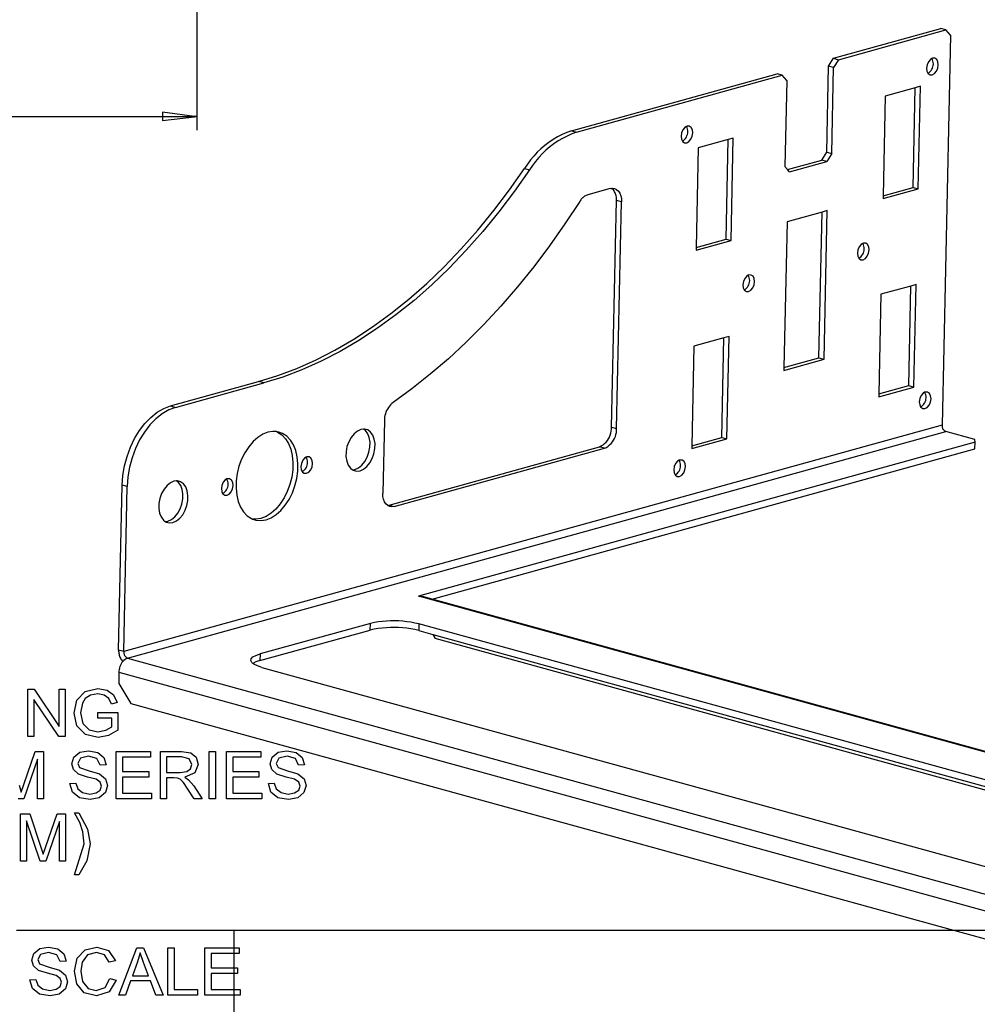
# Model space of a CAD drawing. Extents: x -1077 to 53, y -1488 to -1083.
# Tile 33 of 45: x -761 to -692, y -1379 to -1308. Entities that reach past the tile are written whole.
import ezdxf

# ---------------------------------------------------------------- set-up
doc = ezdxf.new("R2010")
doc.units = 0
doc.layers.add('Layer0', color=7, linetype='Continuous', true_color=0xffffff)
doc.layers.add('MTEXT', color=7, linetype='Continuous', true_color=0xffffff)

msp = doc.modelspace()

# ---------------------------------------------------------------- linework, layer by layer
at = {"layer": 'Layer0'}
for p, q in [((-748.245, -1297.91), (-748.245, -1314.647)), ((-701.966, -1310.424), (-694.147, -1308.261)), ((-701.6, -1310.525), (-693.781, -1308.362)), ((-693.781, -1308.362), (-694.147, -1308.261)), ((-693.451, -1308.748), (-693.781, -1308.362)), ((-693.451, -1308.748), (-694.067, -1337.102)), ((-702.317, -1310.999), (-701.966, -1310.424)), ((-701.966, -1310.424), (-701.6, -1310.525)), ((-701.6, -1310.525), (-701.95, -1311.1)), ((-695.059, -1310.682), (-695.155, -1310.902)), ((-694.918, -1310.513), (-695.059, -1310.682)), ((-694.804, -1310.44), (-694.918, -1310.513)), ((-694.755, -1310.423), (-694.804, -1310.44)), ((-694.759, -1310.532), (-694.804, -1310.44)), ((-694.726, -1310.629), (-694.759, -1310.532)), ((-694.593, -1310.423), (-694.755, -1310.423)), ((-694.706, -1310.73), (-694.726, -1310.629)), ((-694.707, -1310.934), (-694.7, -1310.832)), ((-694.7, -1310.832), (-694.706, -1310.73)), ((-694.458, -1310.515), (-694.593, -1310.423)), ((-694.37, -1310.685), (-694.458, -1310.515)), ((-694.343, -1310.906), (-694.37, -1310.685)), ((-721.005, -1315.693), (-706.046, -1311.553)), ((-705.68, -1311.654), (-706.046, -1311.553)), ((-702.453, -1317.247), (-702.317, -1310.999)), ((-701.95, -1311.1), (-702.317, -1310.999)), ((-702.086, -1317.348), (-701.95, -1311.1)), ((-695.155, -1310.902), (-695.193, -1311.141)), ((-695.193, -1311.141), (-695.165, -1311.362)), ((-695.165, -1311.362), (-695.098, -1311.505)), ((-695.098, -1311.505), (-695.012, -1311.45)), ((-695.098, -1311.505), (-695.077, -1311.531)), ((-695.077, -1311.531), (-694.942, -1311.623)), ((-695.012, -1311.45), (-694.934, -1311.383)), ((-694.934, -1311.383), (-694.866, -1311.307)), ((-694.866, -1311.307), (-694.808, -1311.222)), ((-694.808, -1311.222), (-694.762, -1311.131)), ((-694.781, -1311.624), (-694.617, -1311.533)), ((-694.762, -1311.131), (-694.728, -1311.034)), ((-694.728, -1311.034), (-694.707, -1310.934)), ((-694.617, -1311.533), (-694.476, -1311.365)), ((-694.476, -1311.365), (-694.38, -1311.144)), ((-694.38, -1311.144), (-694.343, -1310.906)), ((-720.638, -1315.794), (-705.68, -1311.654)), ((-705.35, -1312.041), (-705.68, -1311.654)), ((-705.35, -1312.041), (-705.486, -1318.288)), ((-694.942, -1311.623), (-694.781, -1311.624)), ((-696.015, -1312.563), (-698.194, -1313.165)), ((-696.172, -1319.808), (-696.015, -1312.563)), ((-695.644, -1312.46), (-696.015, -1312.563)), ((-695.806, -1319.909), (-695.644, -1312.46)), ((-698.194, -1313.165), (-698.351, -1320.411)), ((-750.745, -1314.337), (-750.745, -1314.647)), ((-748.425, -1314.647), (-750.745, -1314.337)), ((-772.357, -1314.647), (-750.745, -1314.647)), ((-750.745, -1314.647), (-750.745, -1314.957)), ((-750.745, -1314.647), (-748.425, -1314.647)), ((-750.745, -1314.957), (-748.425, -1314.677)), ((-748.425, -1314.617), (-748.245, -1314.647)), ((-748.425, -1314.647), (-748.425, -1314.617)), ((-748.425, -1314.677), (-748.425, -1314.647)), ((-748.245, -1314.647), (-748.425, -1314.647)), ((-748.425, -1314.677), (-748.245, -1314.647)), ((-748.245, -1314.647), (-748.245, -1314.827)), ((-748.245, -1314.827), (-748.245, -1315.647)), ((-721.353, -1315.823), (-721.693, -1315.973)), ((-721.005, -1315.693), (-721.353, -1315.823)), ((-721.005, -1315.693), (-720.638, -1315.794)), ((-720.638, -1315.794), (-720.987, -1315.924)), ((-713.004, -1315.841), (-713.041, -1316.08)), ((-712.907, -1315.621), (-713.004, -1315.841)), ((-712.767, -1315.452), (-712.907, -1315.621)), ((-712.653, -1315.379), (-712.767, -1315.452)), ((-712.603, -1315.362), (-712.653, -1315.379)), ((-712.607, -1315.471), (-712.653, -1315.379)), ((-712.575, -1315.568), (-712.607, -1315.471)), ((-712.442, -1315.362), (-712.603, -1315.362)), ((-712.577, -1315.973), (-712.556, -1315.873)), ((-712.555, -1315.669), (-712.575, -1315.568)), ((-712.556, -1315.873), (-712.549, -1315.771)), ((-712.549, -1315.771), (-712.555, -1315.669)), ((-712.306, -1315.454), (-712.442, -1315.362)), ((-712.219, -1315.624), (-712.306, -1315.454)), ((-712.229, -1316.084), (-712.191, -1315.845)), ((-712.191, -1315.845), (-712.219, -1315.624)), ((-722.654, -1316.537), (-722.951, -1316.761)), ((-722.345, -1316.331), (-722.654, -1316.537)), ((-722.024, -1316.142), (-722.345, -1316.331)), ((-721.978, -1316.432), (-722.288, -1316.638)), ((-721.693, -1315.973), (-722.024, -1316.142)), ((-721.658, -1316.243), (-721.978, -1316.432)), ((-721.327, -1316.074), (-721.658, -1316.243)), ((-720.987, -1315.924), (-721.327, -1316.074)), ((-713.041, -1316.08), (-713.014, -1316.301)), ((-713.014, -1316.301), (-712.946, -1316.444)), ((-712.946, -1316.444), (-712.86, -1316.389)), ((-712.946, -1316.444), (-712.926, -1316.47)), ((-712.926, -1316.47), (-712.791, -1316.562)), ((-712.86, -1316.389), (-712.782, -1316.322)), ((-712.791, -1316.562), (-712.629, -1316.563)), ((-712.782, -1316.322), (-712.714, -1316.246)), ((-712.714, -1316.246), (-712.656, -1316.161)), ((-712.656, -1316.161), (-712.61, -1316.07)), ((-712.629, -1316.563), (-712.466, -1316.472)), ((-712.61, -1316.07), (-712.577, -1315.973)), ((-712.466, -1316.472), (-712.325, -1316.304)), ((-712.325, -1316.304), (-712.229, -1316.084)), ((-709.614, -1316.326), (-711.792, -1316.929)), ((-709.771, -1323.571), (-709.614, -1316.326)), ((-709.243, -1316.223), (-709.614, -1316.326)), ((-709.405, -1323.672), (-709.243, -1316.223)), ((-723.503, -1317.259), (-723.756, -1317.531)), ((-723.234, -1317.002), (-723.503, -1317.259)), ((-722.951, -1316.761), (-723.234, -1317.002)), ((-722.868, -1317.103), (-723.136, -1317.36)), ((-722.584, -1316.862), (-722.868, -1317.103)), ((-722.288, -1316.638), (-722.584, -1316.862)), ((-711.792, -1316.929), (-711.95, -1324.174)), ((-702.803, -1317.821), (-702.453, -1317.247)), ((-702.453, -1317.247), (-702.086, -1317.348)), ((-723.994, -1317.817), (-724.214, -1318.117)), ((-723.756, -1317.531), (-723.994, -1317.817)), ((-723.627, -1317.918), (-723.848, -1318.218)), ((-723.39, -1317.632), (-723.627, -1317.918)), ((-723.136, -1317.36), (-723.39, -1317.632)), ((-705.296, -1318.511), (-702.803, -1317.821)), ((-705.156, -1318.675), (-702.437, -1317.922)), ((-702.437, -1317.922), (-702.803, -1317.821)), ((-702.086, -1317.348), (-702.437, -1317.922)), ((-725.511, -1319.989), (-724.417, -1318.428)), ((-724.051, -1318.529), (-725.144, -1320.09)), ((-724.214, -1318.117), (-724.417, -1318.428)), ((-724.417, -1318.428), (-724.051, -1318.529)), ((-723.848, -1318.218), (-724.051, -1318.529)), ((-705.296, -1318.511), (-705.486, -1318.288)), ((-705.156, -1318.675), (-705.296, -1318.511)), ((-726.644, -1321.488), (-725.511, -1319.989)), ((-725.144, -1320.09), (-726.278, -1321.588)), ((-718.193, -1319.894), (-719.814, -1320.343)), ((-718.193, -1319.894), (-718.08, -1319.873)), ((-718.08, -1319.873), (-718.028, -1319.871)), ((-718.02, -1319.93), (-718.08, -1319.873)), ((-718.028, -1319.871), (-717.87, -1319.895)), ((-717.965, -1319.991), (-718.02, -1319.93)), ((-717.915, -1320.057), (-717.965, -1319.991)), ((-717.871, -1320.126), (-717.915, -1320.057)), ((-717.832, -1320.199), (-717.871, -1320.126)), ((-717.87, -1319.895), (-717.725, -1319.966)), ((-717.725, -1319.966), (-717.6, -1320.08)), ((-717.6, -1320.08), (-717.498, -1320.232)), ((-698.355, -1320.614), (-695.806, -1319.909)), ((-698.351, -1320.411), (-696.172, -1319.808)), ((-696.172, -1319.808), (-695.806, -1319.909)), ((-720.407, -1320.835), (-721.482, -1322.47)), ((-720.373, -1320.779), (-720.407, -1320.835)), ((-720.335, -1320.725), (-720.373, -1320.779)), ((-720.295, -1320.674), (-720.335, -1320.725)), ((-720.251, -1320.625), (-720.295, -1320.674)), ((-720.204, -1320.578), (-720.251, -1320.625)), ((-720.155, -1320.535), (-720.204, -1320.578)), ((-720.104, -1320.495), (-720.155, -1320.535)), ((-720.05, -1320.457), (-720.104, -1320.495)), ((-719.993, -1320.423), (-720.05, -1320.457)), ((-719.935, -1320.393), (-719.993, -1320.423)), ((-719.876, -1320.366), (-719.935, -1320.393)), ((-719.814, -1320.343), (-719.876, -1320.366)), ((-718.094, -1337.243), (-717.736, -1320.759)), ((-717.8, -1320.274), (-717.832, -1320.199)), ((-717.773, -1320.352), (-717.8, -1320.274)), ((-717.752, -1320.432), (-717.773, -1320.352)), ((-717.738, -1320.513), (-717.752, -1320.432)), ((-717.731, -1320.595), (-717.738, -1320.513)), ((-717.736, -1320.759), (-717.73, -1320.677)), ((-717.369, -1320.86), (-717.736, -1320.759)), ((-717.73, -1320.677), (-717.731, -1320.595)), ((-717.727, -1337.344), (-717.369, -1320.86)), ((-717.498, -1320.232), (-717.424, -1320.418)), ((-717.424, -1320.418), (-717.38, -1320.63)), ((-717.38, -1320.63), (-717.369, -1320.86)), ((-698.351, -1320.411), (-698.355, -1320.614)), ((-727.816, -1322.92), (-726.644, -1321.488)), ((-726.278, -1321.588), (-727.449, -1323.021)), ((-702.784, -1321.601), (-705.337, -1322.307)), ((-703.014, -1332.21), (-702.784, -1321.601)), ((-702.413, -1321.498), (-702.784, -1321.601)), ((-702.648, -1332.311), (-702.413, -1321.498)), ((-705.337, -1322.307), (-705.567, -1332.917)), ((-729.022, -1324.283), (-727.816, -1322.92)), ((-727.449, -1323.021), (-728.656, -1324.384)), ((-721.482, -1322.47), (-722.595, -1324.051)), ((-711.954, -1324.378), (-709.405, -1323.672)), ((-711.95, -1324.174), (-709.771, -1323.571)), ((-709.771, -1323.571), (-709.405, -1323.672)), ((-730.261, -1325.574), (-729.022, -1324.283)), ((-728.656, -1324.384), (-729.894, -1325.675)), ((-722.595, -1324.051), (-723.744, -1325.577)), ((-711.95, -1324.174), (-711.954, -1324.378)), ((-700.179, -1324.354), (-700.216, -1324.592)), ((-700.082, -1324.133), (-700.179, -1324.354)), ((-699.942, -1323.965), (-700.082, -1324.133)), ((-699.828, -1323.892), (-699.942, -1323.965)), ((-699.778, -1323.874), (-699.828, -1323.892)), ((-699.782, -1323.984), (-699.828, -1323.892)), ((-699.75, -1324.081), (-699.782, -1323.984)), ((-699.616, -1323.875), (-699.778, -1323.874)), ((-699.751, -1324.486), (-699.731, -1324.386)), ((-699.73, -1324.181), (-699.75, -1324.081)), ((-699.731, -1324.386), (-699.724, -1324.283)), ((-699.724, -1324.283), (-699.73, -1324.181)), ((-699.481, -1323.967), (-699.616, -1323.875)), ((-699.393, -1324.136), (-699.481, -1323.967)), ((-699.403, -1324.596), (-699.366, -1324.357)), ((-699.366, -1324.357), (-699.393, -1324.136)), ((-700.216, -1324.592), (-700.189, -1324.813)), ((-700.189, -1324.813), (-700.121, -1324.957)), ((-700.121, -1324.957), (-700.035, -1324.901)), ((-700.121, -1324.957), (-700.101, -1324.983)), ((-700.101, -1324.983), (-699.966, -1325.075)), ((-700.035, -1324.901), (-699.957, -1324.835)), ((-699.966, -1325.075), (-699.804, -1325.076)), ((-699.957, -1324.835), (-699.889, -1324.758)), ((-699.889, -1324.758), (-699.831, -1324.674)), ((-699.831, -1324.674), (-699.785, -1324.583)), ((-699.804, -1325.076), (-699.64, -1324.985)), ((-699.785, -1324.583), (-699.751, -1324.486)), ((-699.64, -1324.985), (-699.5, -1324.817)), ((-699.5, -1324.817), (-699.403, -1324.596)), ((-731.529, -1326.789), (-730.261, -1325.574)), ((-729.894, -1325.675), (-731.162, -1326.89)), ((-723.744, -1325.577), (-724.928, -1327.043)), ((-708.412, -1326.438), (-708.508, -1326.659)), ((-708.271, -1326.27), (-708.412, -1326.438)), ((-708.157, -1326.197), (-708.271, -1326.27)), ((-708.107, -1326.179), (-708.157, -1326.197)), ((-708.112, -1326.289), (-708.157, -1326.197)), ((-708.079, -1326.386), (-708.112, -1326.289)), ((-707.946, -1326.18), (-708.107, -1326.179)), ((-708.059, -1326.486), (-708.079, -1326.386)), ((-708.06, -1326.69), (-708.053, -1326.588)), ((-708.053, -1326.588), (-708.059, -1326.486)), ((-707.811, -1326.272), (-707.946, -1326.18)), ((-707.723, -1326.441), (-707.811, -1326.272)), ((-707.695, -1326.662), (-707.723, -1326.441)), ((-732.823, -1327.926), (-731.529, -1326.789)), ((-731.162, -1326.89), (-732.456, -1328.027)), ((-724.928, -1327.043), (-726.143, -1328.448)), ((-708.508, -1326.659), (-708.545, -1326.897)), ((-708.545, -1326.897), (-708.518, -1327.118)), ((-708.518, -1327.118), (-708.45, -1327.262)), ((-708.45, -1327.262), (-708.364, -1327.206)), ((-708.45, -1327.262), (-708.43, -1327.288)), ((-708.43, -1327.288), (-708.295, -1327.38)), ((-708.364, -1327.206), (-708.287, -1327.14)), ((-708.287, -1327.14), (-708.218, -1327.063)), ((-708.218, -1327.063), (-708.16, -1326.979)), ((-708.16, -1326.979), (-708.114, -1326.887)), ((-708.133, -1327.381), (-707.97, -1327.29)), ((-708.114, -1326.887), (-708.081, -1326.791)), ((-708.081, -1326.791), (-708.06, -1326.69)), ((-707.97, -1327.29), (-707.829, -1327.121)), ((-707.829, -1327.121), (-707.733, -1326.901)), ((-707.733, -1326.901), (-707.695, -1326.662)), ((-696.328, -1326.98), (-698.507, -1327.583)), ((-696.485, -1334.225), (-696.328, -1326.98)), ((-695.957, -1326.877), (-696.328, -1326.98)), ((-696.119, -1334.326), (-695.957, -1326.877)), ((-734.14, -1328.982), (-732.823, -1327.926)), ((-732.456, -1328.027), (-733.774, -1329.083)), ((-708.295, -1327.38), (-708.133, -1327.381)), ((-698.507, -1327.583), (-698.664, -1334.828)), ((-726.143, -1328.448), (-727.388, -1329.788)), ((-735.478, -1329.955), (-734.14, -1328.982)), ((-733.774, -1329.083), (-735.111, -1330.056)), ((-736.833, -1330.842), (-735.478, -1329.955)), ((-735.111, -1330.056), (-736.466, -1330.943)), ((-727.388, -1329.788), (-728.661, -1331.062)), ((-738.202, -1331.642), (-736.833, -1330.842)), ((-709.927, -1330.743), (-712.106, -1331.346)), ((-710.084, -1337.988), (-709.927, -1330.743)), ((-709.556, -1330.64), (-709.927, -1330.743)), ((-709.718, -1338.089), (-709.556, -1330.64)), ((-736.466, -1330.943), (-737.835, -1331.743)), ((-728.661, -1331.062), (-729.959, -1332.267)), ((-712.106, -1331.346), (-712.263, -1338.591)), ((-739.581, -1332.352), (-738.202, -1331.642)), ((-737.835, -1331.743), (-739.215, -1332.453)), ((-729.959, -1332.267), (-731.28, -1333.401)), ((-705.572, -1333.12), (-702.648, -1332.311)), ((-705.567, -1332.917), (-703.014, -1332.21)), ((-703.014, -1332.21), (-702.648, -1332.311)), ((-742.36, -1333.497), (-740.968, -1332.971)), ((-740.968, -1332.971), (-739.581, -1332.352)), ((-739.215, -1332.453), (-740.602, -1333.072)), ((-705.567, -1332.917), (-705.572, -1333.12)), ((-743.753, -1333.93), (-742.36, -1333.497)), ((-741.994, -1333.598), (-743.386, -1334.031)), ((-740.602, -1333.072), (-741.994, -1333.598)), ((-731.28, -1333.401), (-732.621, -1334.462)), ((-750.164, -1335.704), (-743.753, -1333.93)), ((-749.797, -1335.805), (-743.386, -1334.031)), ((-743.386, -1334.031), (-743.753, -1333.93)), ((-732.621, -1334.462), (-733.98, -1335.447)), ((-698.669, -1335.032), (-696.119, -1334.326)), ((-698.664, -1334.828), (-696.485, -1334.225)), ((-696.485, -1334.225), (-696.119, -1334.326)), ((-698.664, -1334.828), (-698.669, -1335.032)), ((-695.683, -1335.171), (-695.72, -1335.41)), ((-695.586, -1334.951), (-695.683, -1335.171)), ((-695.446, -1334.782), (-695.586, -1334.951)), ((-695.332, -1334.709), (-695.446, -1334.782)), ((-695.282, -1334.692), (-695.332, -1334.709)), ((-695.286, -1334.801), (-695.332, -1334.709)), ((-695.254, -1334.898), (-695.286, -1334.801)), ((-695.121, -1334.692), (-695.282, -1334.692)), ((-695.256, -1335.303), (-695.235, -1335.203)), ((-695.234, -1334.999), (-695.254, -1334.898)), ((-695.235, -1335.203), (-695.228, -1335.101)), ((-695.228, -1335.101), (-695.234, -1334.999)), ((-694.985, -1334.784), (-695.121, -1334.692)), ((-694.898, -1334.954), (-694.985, -1334.784)), ((-694.908, -1335.414), (-694.87, -1335.175)), ((-694.87, -1335.175), (-694.898, -1334.954)), ((-751.126, -1336.164), (-750.648, -1335.887)), ((-750.648, -1335.887), (-750.164, -1335.704)), ((-749.797, -1335.805), (-750.282, -1335.988)), ((-750.164, -1335.704), (-749.797, -1335.805)), ((-734.387, -1335.924), (-734.445, -1336.035)), ((-734.32, -1335.817), (-734.387, -1335.924)), ((-734.245, -1335.715), (-734.32, -1335.817)), ((-734.164, -1335.619), (-734.245, -1335.715)), ((-734.075, -1335.53), (-734.164, -1335.619)), ((-733.98, -1335.447), (-734.075, -1335.53)), ((-695.72, -1335.41), (-695.693, -1335.631)), ((-695.693, -1335.631), (-695.625, -1335.774)), ((-695.625, -1335.774), (-695.539, -1335.719)), ((-695.625, -1335.774), (-695.605, -1335.8)), ((-695.605, -1335.8), (-695.47, -1335.892)), ((-695.539, -1335.719), (-695.461, -1335.652)), ((-695.47, -1335.892), (-695.308, -1335.893)), ((-695.461, -1335.652), (-695.393, -1335.576)), ((-695.393, -1335.576), (-695.335, -1335.491)), ((-695.335, -1335.491), (-695.289, -1335.4)), ((-695.308, -1335.893), (-695.145, -1335.802)), ((-695.289, -1335.4), (-695.256, -1335.303)), ((-695.145, -1335.802), (-695.004, -1335.634)), ((-695.004, -1335.634), (-694.908, -1335.414)), ((-752.018, -1336.975), (-751.585, -1336.529)), ((-751.219, -1336.63), (-751.652, -1337.076)), ((-751.585, -1336.529), (-751.126, -1336.164)), ((-750.759, -1336.265), (-751.219, -1336.63)), ((-750.282, -1335.988), (-750.759, -1336.265)), ((-734.593, -1336.515), (-734.607, -1336.64)), ((-734.569, -1336.391), (-734.593, -1336.515)), ((-734.537, -1336.27), (-734.569, -1336.391)), ((-734.495, -1336.151), (-734.537, -1336.27)), ((-734.445, -1336.035), (-734.495, -1336.151)), ((-694.067, -1337.102), (-753.562, -1353.566)), ((-752.415, -1337.494), (-752.018, -1336.975)), ((-751.652, -1337.076), (-752.049, -1337.595)), ((-734.611, -1336.766), (-734.726, -1342.048)), ((-734.607, -1336.64), (-734.611, -1336.766)), ((-718.095, -1337.392), (-718.094, -1337.243)), ((-718.094, -1337.243), (-717.727, -1337.344)), ((-717.729, -1337.493), (-717.727, -1337.344)), ((-694.067, -1337.102), (-694.068, -1337.151)), ((-694.068, -1337.151), (-694.064, -1337.199)), ((-694.064, -1337.199), (-694.055, -1337.247)), ((-694.055, -1337.247), (-694.041, -1337.293)), ((-694.041, -1337.293), (-694.023, -1337.338)), ((-694.023, -1337.338), (-694, -1337.38)), ((-753.278, -1354.031), (-693.782, -1337.567)), ((-752.769, -1338.074), (-752.415, -1337.494)), ((-752.049, -1337.595), (-752.402, -1338.175)), ((-743.813, -1337.987), (-744.158, -1338.292)), ((-743.449, -1337.758), (-743.813, -1337.987)), ((-743.078, -1337.612), (-743.449, -1337.758)), ((-742.708, -1337.553), (-743.078, -1337.612)), ((-742.454, -1337.564), (-742.708, -1337.553)), ((-742.429, -1337.575), (-742.454, -1337.564)), ((-742.381, -1337.598), (-742.429, -1337.575)), ((-742.35, -1337.582), (-742.381, -1337.598)), ((-742.381, -1337.598), (-742.075, -1337.799)), ((-742.014, -1337.699), (-742.35, -1337.582)), ((-742.075, -1337.799), (-741.81, -1338.08)), ((-741.709, -1337.9), (-742.014, -1337.699)), ((-741.443, -1338.181), (-741.709, -1337.9)), ((-737.028, -1337.985), (-737.203, -1338.303)), ((-736.812, -1337.721), (-737.028, -1337.985)), ((-736.57, -1337.526), (-736.812, -1337.721)), ((-736.315, -1337.412), (-736.57, -1337.526)), ((-736.123, -1337.384), (-736.315, -1337.412)), ((-736.062, -1337.385), (-736.123, -1337.384)), ((-735.985, -1337.494), (-736.123, -1337.384)), ((-735.825, -1337.448), (-736.062, -1337.385)), ((-735.821, -1337.718), (-735.985, -1337.494)), ((-735.619, -1337.595), (-735.825, -1337.448)), ((-735.709, -1338.006), (-735.821, -1337.718)), ((-735.655, -1338.34), (-735.709, -1338.006)), ((-735.455, -1337.819), (-735.619, -1337.595)), ((-735.343, -1338.107), (-735.455, -1337.819)), ((-718.314, -1338.094), (-718.243, -1337.964)), ((-718.243, -1337.964), (-718.185, -1337.827)), ((-718.185, -1337.827), (-718.141, -1337.685)), ((-718.141, -1337.685), (-718.111, -1337.539)), ((-718.111, -1337.539), (-718.095, -1337.392)), ((-717.948, -1338.195), (-717.877, -1338.065)), ((-717.877, -1338.065), (-717.819, -1337.928)), ((-717.819, -1337.928), (-717.774, -1337.786)), ((-717.774, -1337.786), (-717.744, -1337.64)), ((-717.744, -1337.64), (-717.729, -1337.493)), ((-712.263, -1338.591), (-710.084, -1337.988)), ((-710.084, -1337.988), (-709.718, -1338.089)), ((-694, -1337.38), (-693.972, -1337.42)), ((-693.972, -1337.42), (-693.941, -1337.457)), ((-693.941, -1337.457), (-693.906, -1337.491)), ((-693.906, -1337.491), (-693.867, -1337.521)), ((-693.867, -1337.521), (-693.826, -1337.546)), ((-693.826, -1337.546), (-693.782, -1337.567)), ((-691.694, -1338.143), (-693.782, -1337.567)), ((-753.317, -1339.369), (-753.072, -1338.703)), ((-753.072, -1338.703), (-752.769, -1338.074)), ((-752.402, -1338.175), (-752.705, -1338.804)), ((-744.476, -1338.666), (-744.757, -1339.098)), ((-744.158, -1338.292), (-744.476, -1338.666)), ((-741.81, -1338.08), (-741.59, -1338.431)), ((-741.59, -1338.431), (-741.423, -1338.845)), ((-741.224, -1338.532), (-741.443, -1338.181)), ((-741.057, -1338.946), (-741.224, -1338.532)), ((-737.329, -1338.656), (-737.398, -1339.025)), ((-737.203, -1338.303), (-737.329, -1338.656)), ((-735.732, -1339.071), (-735.663, -1338.702)), ((-735.663, -1338.702), (-735.655, -1338.34)), ((-735.289, -1338.441), (-735.343, -1338.107)), ((-735.297, -1338.803), (-735.289, -1338.441)), ((-734.269, -1342.913), (-718.97, -1338.68)), ((-733.902, -1343.014), (-718.603, -1338.781)), ((-691.667, -1338.338), (-732.124, -1349.533)), ((-718.97, -1338.68), (-718.838, -1338.611)), ((-718.603, -1338.781), (-718.97, -1338.68)), ((-718.838, -1338.611), (-718.714, -1338.529)), ((-718.714, -1338.529), (-718.599, -1338.436)), ((-718.603, -1338.781), (-718.472, -1338.712)), ((-718.599, -1338.436), (-718.493, -1338.331)), ((-718.493, -1338.331), (-718.398, -1338.217)), ((-718.472, -1338.712), (-718.348, -1338.63)), ((-718.398, -1338.217), (-718.314, -1338.094)), ((-718.348, -1338.63), (-718.232, -1338.537)), ((-718.232, -1338.537), (-718.126, -1338.432)), ((-718.126, -1338.432), (-718.031, -1338.318)), ((-718.031, -1338.318), (-717.948, -1338.195)), ((-712.268, -1338.795), (-709.718, -1338.089)), ((-712.263, -1338.591), (-712.268, -1338.795)), ((-691.667, -1338.338), (-691.694, -1338.143)), ((-691.677, -1338.819), (-691.667, -1338.338)), ((-753.501, -1340.058), (-753.317, -1339.369)), ((-752.951, -1339.47), (-753.134, -1340.159)), ((-752.705, -1338.804), (-752.951, -1339.47)), ((-744.757, -1339.098), (-744.995, -1339.576)), ((-741.423, -1338.845), (-741.313, -1339.309)), ((-741.313, -1339.309), (-741.263, -1339.811)), ((-740.947, -1339.41), (-741.057, -1338.946)), ((-740.897, -1339.912), (-740.947, -1339.41)), ((-740.408, -1339.486), (-740.548, -1339.654)), ((-740.294, -1339.413), (-740.408, -1339.486)), ((-740.244, -1339.395), (-740.294, -1339.413)), ((-740.248, -1339.505), (-740.294, -1339.413)), ((-740.083, -1339.396), (-740.244, -1339.395)), ((-739.947, -1339.488), (-740.083, -1339.396)), ((-739.86, -1339.657), (-739.947, -1339.488)), ((-737.398, -1339.025), (-737.406, -1339.387)), ((-737.406, -1339.387), (-737.352, -1339.721)), ((-736.034, -1339.742), (-735.858, -1339.424)), ((-735.858, -1339.424), (-735.732, -1339.071)), ((-735.492, -1339.525), (-735.366, -1339.172)), ((-735.366, -1339.172), (-735.297, -1338.803)), ((-731.144, -1349.74), (-691.677, -1338.819)), ((-753.618, -1340.757), (-753.501, -1340.058)), ((-753.134, -1340.159), (-753.252, -1340.858)), ((-745.182, -1340.087), (-745.313, -1340.618)), ((-744.995, -1339.576), (-745.182, -1340.087)), ((-741.263, -1339.811), (-741.275, -1340.336)), ((-740.908, -1340.437), (-740.897, -1339.912)), ((-740.645, -1339.875), (-740.682, -1340.113)), ((-740.682, -1340.113), (-740.655, -1340.334)), ((-740.548, -1339.654), (-740.645, -1339.875)), ((-740.355, -1340.279), (-740.297, -1340.195)), ((-740.297, -1340.195), (-740.251, -1340.104)), ((-740.251, -1340.104), (-740.218, -1340.007)), ((-740.216, -1339.602), (-740.248, -1339.505)), ((-740.218, -1340.007), (-740.197, -1339.907)), ((-740.196, -1339.702), (-740.216, -1339.602)), ((-740.197, -1339.907), (-740.19, -1339.804)), ((-740.19, -1339.804), (-740.196, -1339.702)), ((-739.966, -1340.338), (-739.87, -1340.117)), ((-739.87, -1340.117), (-739.832, -1339.878)), ((-739.832, -1339.878), (-739.86, -1339.657)), ((-737.352, -1339.721), (-737.24, -1340.009)), ((-737.24, -1340.009), (-737.076, -1340.233)), ((-736.747, -1340.315), (-736.491, -1340.201)), ((-736.491, -1340.201), (-736.249, -1340.006)), ((-736.249, -1340.006), (-736.034, -1339.742)), ((-736.125, -1340.302), (-735.883, -1340.107)), ((-735.883, -1340.107), (-735.667, -1339.843)), ((-735.667, -1339.843), (-735.492, -1339.525)), ((-713.531, -1340.11), (-713.569, -1340.349)), ((-713.435, -1339.89), (-713.531, -1340.11)), ((-713.294, -1339.721), (-713.435, -1339.89)), ((-713.18, -1339.649), (-713.294, -1339.721)), ((-713.131, -1339.631), (-713.18, -1339.649)), ((-713.135, -1339.74), (-713.18, -1339.649)), ((-713.102, -1339.837), (-713.135, -1339.74)), ((-712.969, -1339.631), (-713.131, -1339.631)), ((-713.104, -1340.242), (-713.083, -1340.142)), ((-713.082, -1339.938), (-713.102, -1339.837)), ((-713.083, -1340.142), (-713.076, -1340.04)), ((-713.076, -1340.04), (-713.082, -1339.938)), ((-712.834, -1339.724), (-712.969, -1339.631)), ((-712.746, -1339.893), (-712.834, -1339.724)), ((-712.756, -1340.353), (-712.719, -1340.114)), ((-712.719, -1340.114), (-712.746, -1339.893)), ((-753.668, -1341.45), (-753.618, -1340.757)), ((-753.252, -1340.858), (-753.301, -1341.551)), ((-745.313, -1340.618), (-745.386, -1341.154)), ((-741.347, -1340.872), (-741.479, -1341.403)), ((-741.275, -1340.336), (-741.347, -1340.872)), ((-740.981, -1340.973), (-740.908, -1340.437)), ((-740.655, -1340.334), (-740.587, -1340.478)), ((-740.587, -1340.478), (-740.501, -1340.422)), ((-740.587, -1340.478), (-740.567, -1340.504)), ((-740.567, -1340.504), (-740.432, -1340.596)), ((-740.501, -1340.422), (-740.423, -1340.356)), ((-740.432, -1340.596), (-740.27, -1340.597)), ((-740.423, -1340.356), (-740.355, -1340.279)), ((-740.27, -1340.597), (-740.107, -1340.506)), ((-740.107, -1340.506), (-739.966, -1340.338)), ((-737.076, -1340.233), (-736.938, -1340.343)), ((-736.938, -1340.343), (-736.747, -1340.315)), ((-736.938, -1340.343), (-736.87, -1340.38)), ((-736.87, -1340.38), (-736.633, -1340.443)), ((-736.633, -1340.443), (-736.38, -1340.416)), ((-736.38, -1340.416), (-736.125, -1340.302)), ((-713.569, -1340.349), (-713.541, -1340.57)), ((-713.541, -1340.57), (-713.474, -1340.713)), ((-713.474, -1340.713), (-713.388, -1340.658)), ((-713.474, -1340.713), (-713.453, -1340.739)), ((-713.453, -1340.739), (-713.318, -1340.831)), ((-713.388, -1340.658), (-713.31, -1340.591)), ((-713.318, -1340.831), (-713.157, -1340.832)), ((-713.31, -1340.591), (-713.242, -1340.515)), ((-713.242, -1340.515), (-713.184, -1340.431)), ((-713.184, -1340.431), (-713.138, -1340.339)), ((-713.157, -1340.832), (-712.993, -1340.741)), ((-713.138, -1340.339), (-713.104, -1340.242)), ((-712.993, -1340.741), (-712.852, -1340.573)), ((-712.852, -1340.573), (-712.756, -1340.353)), ((-753.929, -1353.465), (-753.668, -1341.45)), ((-753.301, -1341.551), (-753.668, -1341.45)), ((-753.562, -1353.566), (-753.301, -1341.551)), ((-750.411, -1341.484), (-750.626, -1341.748)), ((-750.169, -1341.289), (-750.411, -1341.484)), ((-749.914, -1341.175), (-750.169, -1341.289)), ((-749.722, -1341.147), (-749.914, -1341.175)), ((-749.66, -1341.149), (-749.722, -1341.147)), ((-749.584, -1341.257), (-749.722, -1341.147)), ((-749.424, -1341.211), (-749.66, -1341.149)), ((-749.42, -1341.481), (-749.584, -1341.257)), ((-749.217, -1341.358), (-749.424, -1341.211)), ((-749.308, -1341.769), (-749.42, -1341.481)), ((-749.054, -1341.582), (-749.217, -1341.358)), ((-748.941, -1341.87), (-749.054, -1341.582)), ((-746.424, -1341.474), (-746.462, -1341.713)), ((-746.328, -1341.254), (-746.424, -1341.474)), ((-746.187, -1341.085), (-746.328, -1341.254)), ((-746.073, -1341.012), (-746.187, -1341.085)), ((-746.024, -1340.995), (-746.073, -1341.012)), ((-746.028, -1341.104), (-746.073, -1341.012)), ((-746.031, -1341.703), (-745.997, -1341.606)), ((-745.995, -1341.201), (-746.028, -1341.104)), ((-745.862, -1340.995), (-746.024, -1340.995)), ((-745.997, -1341.606), (-745.976, -1341.506)), ((-745.976, -1341.302), (-745.995, -1341.201)), ((-745.969, -1341.404), (-745.976, -1341.302)), ((-745.976, -1341.506), (-745.969, -1341.404)), ((-745.727, -1341.087), (-745.862, -1340.995)), ((-745.639, -1341.257), (-745.727, -1341.087)), ((-745.649, -1341.716), (-745.612, -1341.478)), ((-745.612, -1341.478), (-745.639, -1341.257)), ((-745.386, -1341.154), (-745.397, -1341.68)), ((-741.479, -1341.403), (-741.666, -1341.914)), ((-741.299, -1342.015), (-741.112, -1341.504)), ((-741.112, -1341.504), (-740.981, -1340.973)), ((-750.802, -1342.066), (-750.928, -1342.419)), ((-750.626, -1341.748), (-750.802, -1342.066)), ((-749.254, -1342.103), (-749.308, -1341.769)), ((-749.262, -1342.465), (-749.254, -1342.103)), ((-748.888, -1342.204), (-748.941, -1341.87)), ((-748.896, -1342.566), (-748.888, -1342.204)), ((-746.462, -1341.713), (-746.434, -1341.934)), ((-746.434, -1341.934), (-746.367, -1342.077)), ((-746.367, -1342.077), (-746.281, -1342.022)), ((-746.367, -1342.077), (-746.346, -1342.103)), ((-746.346, -1342.103), (-746.211, -1342.195)), ((-746.281, -1342.022), (-746.203, -1341.955)), ((-746.211, -1342.195), (-746.05, -1342.196)), ((-746.203, -1341.955), (-746.135, -1341.879)), ((-746.135, -1341.879), (-746.077, -1341.794)), ((-746.077, -1341.794), (-746.031, -1341.703)), ((-746.05, -1342.196), (-745.886, -1342.105)), ((-745.886, -1342.105), (-745.745, -1341.937)), ((-745.745, -1341.937), (-745.649, -1341.716)), ((-745.397, -1341.68), (-745.347, -1342.181)), ((-745.347, -1342.181), (-745.237, -1342.645)), ((-741.666, -1341.914), (-741.903, -1342.392)), ((-741.537, -1342.493), (-741.299, -1342.015)), ((-734.715, -1342.278), (-734.726, -1342.048)), ((-734.671, -1342.49), (-734.715, -1342.278)), ((-750.997, -1342.788), (-751.005, -1343.15)), ((-750.928, -1342.419), (-750.997, -1342.788)), ((-749.457, -1343.187), (-749.331, -1342.834)), ((-749.331, -1342.834), (-749.262, -1342.465)), ((-749.091, -1343.288), (-748.965, -1342.935)), ((-748.965, -1342.935), (-748.896, -1342.566)), ((-745.237, -1342.645), (-745.07, -1343.059)), ((-745.07, -1343.059), (-744.851, -1343.41)), ((-742.185, -1342.824), (-742.502, -1343.198)), ((-741.903, -1342.392), (-742.185, -1342.824)), ((-742.136, -1343.299), (-741.818, -1342.925)), ((-741.818, -1342.925), (-741.537, -1342.493)), ((-734.597, -1342.676), (-734.671, -1342.49)), ((-734.496, -1342.829), (-734.597, -1342.676)), ((-734.37, -1342.942), (-734.496, -1342.829)), ((-734.37, -1342.942), (-734.269, -1342.913)), ((-734.225, -1343.013), (-734.37, -1342.942)), ((-734.269, -1342.913), (-733.902, -1343.014)), ((-734.068, -1343.037), (-734.225, -1343.013)), ((-733.902, -1343.014), (-734.068, -1343.037)), ((-751.005, -1343.15), (-750.951, -1343.485)), ((-750.951, -1343.485), (-750.839, -1343.772)), ((-750.839, -1343.772), (-750.675, -1343.996)), ((-750.09, -1343.964), (-749.848, -1343.769)), ((-749.848, -1343.769), (-749.633, -1343.505)), ((-749.633, -1343.505), (-749.457, -1343.187)), ((-749.482, -1343.87), (-749.266, -1343.606)), ((-749.266, -1343.606), (-749.091, -1343.288)), ((-744.851, -1343.41), (-744.585, -1343.691)), ((-744.585, -1343.691), (-744.28, -1343.892)), ((-743.211, -1343.732), (-743.583, -1343.878)), ((-742.848, -1343.504), (-743.211, -1343.732)), ((-742.502, -1343.198), (-742.848, -1343.504)), ((-742.845, -1343.833), (-742.481, -1343.605)), ((-742.481, -1343.605), (-742.136, -1343.299)), ((-750.675, -1343.996), (-750.537, -1344.106)), ((-750.537, -1344.106), (-750.346, -1344.078)), ((-750.537, -1344.106), (-750.469, -1344.144)), ((-750.469, -1344.144), (-750.232, -1344.206)), ((-750.346, -1344.078), (-750.09, -1343.964)), ((-750.232, -1344.206), (-749.979, -1344.179)), ((-749.979, -1344.179), (-749.724, -1344.065)), ((-749.724, -1344.065), (-749.482, -1343.87)), ((-744.28, -1343.892), (-744.207, -1343.926)), ((-744.207, -1343.926), (-744.179, -1343.927)), ((-744.179, -1343.927), (-743.944, -1344.009)), ((-743.952, -1343.938), (-744.179, -1343.927)), ((-743.583, -1343.878), (-743.952, -1343.938)), ((-743.944, -1344.009), (-743.586, -1344.039)), ((-743.586, -1344.039), (-743.216, -1343.979)), ((-743.216, -1343.979), (-742.845, -1343.833)), ((-732.124, -1349.533), (-732.032, -1349.559)), ((-732.032, -1349.559), (-731.913, -1349.542)), ((-681.883, -1363.375), (-732.032, -1349.559)), ((-731.913, -1349.542), (-731.812, -1349.556)), ((-731.144, -1349.74), (-731.812, -1349.556)), ((-681.882, -1363.312), (-731.144, -1349.74)), ((-735.629, -1351.515), (-743.652, -1353.735)), ((-735.639, -1351.996), (-735.629, -1351.515)), ((-735.338, -1351.455), (-735.629, -1351.515)), ((-735.045, -1351.406), (-735.338, -1351.455)), ((-734.75, -1351.368), (-735.045, -1351.406)), ((-734.454, -1351.342), (-734.75, -1351.368)), ((-734.158, -1351.328), (-734.454, -1351.342)), ((-733.861, -1351.325), (-734.158, -1351.328)), ((-733.564, -1351.334), (-733.861, -1351.325)), ((-733.267, -1351.354), (-733.564, -1351.334)), ((-732.972, -1351.386), (-733.267, -1351.354)), ((-732.678, -1351.429), (-732.972, -1351.386)), ((-732.386, -1351.484), (-732.678, -1351.429)), ((-732.096, -1351.55), (-732.386, -1351.484)), ((-732.096, -1351.55), (-732.107, -1352.03)), ((-681.927, -1365.372), (-732.096, -1351.55)), ((-743.663, -1354.216), (-735.639, -1351.996)), ((-735.348, -1351.935), (-735.639, -1351.996)), ((-735.055, -1351.886), (-735.348, -1351.935)), ((-734.761, -1351.849), (-735.055, -1351.886)), ((-734.465, -1351.823), (-734.761, -1351.849)), ((-734.168, -1351.809), (-734.465, -1351.823)), ((-733.871, -1351.806), (-734.168, -1351.809)), ((-733.574, -1351.814), (-733.871, -1351.806)), ((-733.278, -1351.835), (-733.574, -1351.814)), ((-732.982, -1351.866), (-733.278, -1351.835)), ((-732.689, -1351.91), (-732.982, -1351.866)), ((-732.397, -1351.964), (-732.689, -1351.91)), ((-732.107, -1352.03), (-732.397, -1351.964)), ((-732.107, -1352.03), (-731.097, -1352.309)), ((-731.097, -1352.309), (-681.937, -1365.852)), ((-731.097, -1352.309), (-730.907, -1352.619)), ((-681.943, -1366.109), (-730.907, -1352.619)), ((-753.929, -1353.465), (-753.928, -1353.539)), ((-753.562, -1353.566), (-753.929, -1353.465)), ((-753.928, -1353.539), (-753.924, -1353.614)), ((-753.924, -1353.614), (-753.914, -1353.687)), ((-753.914, -1353.687), (-753.9, -1353.76)), ((-753.9, -1353.76), (-753.881, -1353.832)), ((-753.562, -1353.566), (-753.563, -1353.614)), ((-753.563, -1353.614), (-753.559, -1353.663)), ((-753.559, -1353.663), (-753.55, -1353.71)), ((-753.55, -1353.71), (-753.536, -1353.757)), ((-753.536, -1353.757), (-753.518, -1353.802)), ((-753.518, -1353.802), (-753.495, -1353.844)), ((-743.949, -1353.837), (-743.652, -1353.735)), ((-743.652, -1353.735), (-743.663, -1354.216)), ((-753.881, -1353.832), (-753.858, -1353.903)), ((-753.858, -1353.903), (-753.831, -1353.972)), ((-753.831, -1353.972), (-753.799, -1354.04)), ((-753.75, -1354.453), (-753.801, -1354.547)), ((-753.799, -1354.04), (-753.763, -1354.105)), ((-753.763, -1354.105), (-753.724, -1354.168)), ((-753.69, -1354.364), (-753.75, -1354.453)), ((-753.724, -1354.168), (-753.68, -1354.228)), ((-753.621, -1354.282), (-753.69, -1354.364)), ((-753.68, -1354.228), (-753.621, -1354.282)), ((-753.545, -1354.207), (-753.621, -1354.282)), ((-753.462, -1354.14), (-753.545, -1354.207)), ((-753.495, -1353.844), (-753.467, -1353.884)), ((-753.467, -1353.884), (-753.436, -1353.921)), ((-753.372, -1354.081), (-753.462, -1354.14)), ((-753.436, -1353.921), (-753.401, -1353.955)), ((-753.401, -1353.955), (-753.362, -1353.984)), ((-753.278, -1354.031), (-753.372, -1354.081)), ((-753.362, -1353.984), (-753.321, -1354.01)), ((-753.321, -1354.01), (-753.278, -1354.031)), ((-753.278, -1354.031), (-682.4, -1373.559)), ((-744.317, -1354.216), (-744.288, -1354.082)), ((-744.251, -1354.351), (-744.317, -1354.216)), ((-744.288, -1354.082), (-744.163, -1353.954)), ((-744.167, -1354.43), (-744.251, -1354.351)), ((-743.959, -1354.317), (-744.167, -1354.43)), ((-744.091, -1354.482), (-744.167, -1354.43)), ((-744.163, -1353.954), (-743.949, -1353.837)), ((-743.844, -1354.603), (-744.091, -1354.482)), ((-743.663, -1354.216), (-743.959, -1354.317)), ((-753.908, -1355.065), (-753.926, -1355.882)), ((-753.907, -1354.958), (-753.908, -1355.065)), ((-753.908, -1355.065), (-685.857, -1373.814)), ((-753.896, -1354.852), (-753.907, -1354.958)), ((-753.874, -1354.747), (-753.896, -1354.852)), ((-753.843, -1354.645), (-753.874, -1354.747)), ((-753.801, -1354.547), (-753.843, -1354.645)), ((-743.52, -1354.711), (-743.844, -1354.603)), ((-743.52, -1354.711), (-684.882, -1370.866)), ((-753.926, -1355.882), (-753.036, -1357.336)), ((-753.036, -1357.336), (-693.227, -1373.814)), ((-761.36, -1373.814), (-745.56, -1373.814)), ((-745.56, -1373.814), (-745.56, -1379.814)), ((-745.56, -1373.814), (-712.56, -1373.814)), ((-712.56, -1373.814), (-693.227, -1373.814)), ((-693.227, -1373.814), (-685.857, -1373.814)), ((-693.227, -1373.814), (-683.99, -1376.359))]:
    msp.add_line(p, q, dxfattribs=at)
at = {"layer": 'MTEXT'}
for p, q in [((-760.531, -1359.743), (-760.531, -1356.302)), ((-760.531, -1356.302), (-760.064, -1356.302)), ((-760.064, -1356.302), (-758.257, -1359.004)), ((-758.257, -1359.004), (-758.257, -1356.302)), ((-758.257, -1356.302), (-757.82, -1356.302)), ((-757.82, -1356.302), (-757.82, -1359.743)), ((-756.96, -1357.101), (-756.355, -1356.455)), ((-756.355, -1356.455), (-755.447, -1356.243)), ((-755.445, -1356.633), (-755.985, -1356.728)), ((-755.447, -1356.243), (-754.772, -1356.364)), ((-754.97, -1356.723), (-755.445, -1356.633)), ((-754.772, -1356.364), (-754.299, -1356.701)), ((-758.287, -1359.743), (-760.095, -1357.039)), ((-760.095, -1357.039), (-760.095, -1359.743)), ((-757.17, -1358.039), (-756.96, -1357.101)), ((-756.569, -1357.318), (-756.7, -1358.011)), ((-756.352, -1356.978), (-756.569, -1357.318)), ((-755.985, -1356.728), (-756.352, -1356.978)), ((-754.642, -1356.964), (-754.97, -1356.723)), ((-754.449, -1357.377), (-754.642, -1356.964)), ((-754.038, -1357.264), (-754.449, -1357.377)), ((-754.299, -1356.701), (-754.038, -1357.264)), ((-756.959, -1358.957), (-757.17, -1358.039)), ((-756.7, -1358.011), (-756.542, -1358.781)), ((-755.445, -1357.99), (-753.987, -1357.987)), ((-755.445, -1358.393), (-755.445, -1357.99)), ((-753.987, -1357.987), (-753.987, -1359.264)), ((-756.542, -1358.781), (-756.081, -1359.241)), ((-754.433, -1358.393), (-755.445, -1358.393)), ((-754.433, -1359.034), (-754.433, -1358.393)), ((-756.333, -1359.585), (-756.959, -1358.957)), ((-756.081, -1359.241), (-755.438, -1359.391)), ((-755.438, -1359.391), (-754.86, -1359.277)), ((-754.86, -1359.277), (-754.433, -1359.034)), ((-753.987, -1359.264), (-754.679, -1359.667)), ((-760.095, -1359.743), (-760.531, -1359.743)), ((-757.82, -1359.743), (-758.287, -1359.743)), ((-755.412, -1359.802), (-756.333, -1359.585)), ((-754.679, -1359.667), (-755.412, -1359.802)), ((-760.823, -1363.222), (-759.999, -1360.828)), ((-759.999, -1360.828), (-759.386, -1360.828)), ((-759.386, -1360.828), (-759.386, -1364.269)), ((-757.191, -1361.23), (-756.759, -1360.886)), ((-756.759, -1360.886), (-756.128, -1360.769)), ((-756.128, -1360.769), (-755.453, -1360.892)), ((-755.453, -1360.892), (-755.003, -1361.255)), ((-754.1, -1364.269), (-754.1, -1360.828)), ((-754.1, -1360.828), (-751.611, -1360.828)), ((-751.611, -1360.828), (-751.611, -1361.234)), ((-750.895, -1364.269), (-750.895, -1360.828)), ((-750.895, -1360.828), (-749.369, -1360.828)), ((-749.369, -1360.828), (-748.67, -1360.92)), ((-748.67, -1360.92), (-748.287, -1361.248)), ((-747.353, -1364.269), (-747.353, -1360.828)), ((-747.353, -1360.828), (-746.898, -1360.828)), ((-746.898, -1360.828), (-746.898, -1364.269)), ((-746.085, -1364.269), (-746.085, -1360.828)), ((-746.085, -1360.828), (-743.597, -1360.828)), ((-743.597, -1360.828), (-743.597, -1361.234)), ((-742.764, -1361.23), (-742.332, -1360.886)), ((-742.332, -1360.886), (-741.7, -1360.769)), ((-741.7, -1360.769), (-741.026, -1360.892)), ((-741.026, -1360.892), (-740.576, -1361.255)), ((-759.825, -1361.389), (-760.825, -1364.269)), ((-759.825, -1364.269), (-759.825, -1361.389)), ((-757.339, -1361.717), (-757.191, -1361.23)), ((-756.711, -1361.322), (-756.9, -1361.687)), ((-756.9, -1361.687), (-756.766, -1361.992)), ((-756.109, -1361.17), (-756.711, -1361.322)), ((-755.509, -1361.337), (-756.109, -1361.17)), ((-755.271, -1361.83), (-755.509, -1361.337)), ((-755.003, -1361.255), (-754.834, -1361.797)), ((-751.611, -1361.234), (-753.644, -1361.234)), ((-753.644, -1361.234), (-753.644, -1362.288)), ((-749.351, -1361.208), (-750.44, -1361.208)), ((-750.44, -1361.208), (-750.44, -1362.346)), ((-748.791, -1361.365), (-749.351, -1361.208)), ((-748.614, -1361.767), (-748.791, -1361.365)), ((-748.287, -1361.248), (-748.144, -1361.767)), ((-743.597, -1361.234), (-745.63, -1361.234)), ((-745.63, -1361.234), (-745.63, -1362.288)), ((-742.912, -1361.717), (-742.764, -1361.23)), ((-742.284, -1361.322), (-742.473, -1361.687)), ((-742.473, -1361.687), (-742.339, -1361.992)), ((-741.682, -1361.17), (-742.284, -1361.322)), ((-741.082, -1361.337), (-741.682, -1361.17)), ((-740.844, -1361.83), (-741.082, -1361.337)), ((-740.576, -1361.255), (-740.407, -1361.797)), ((-757.218, -1362.146), (-757.339, -1361.717)), ((-756.851, -1362.466), (-757.218, -1362.146)), ((-756.766, -1361.992), (-756.08, -1362.237)), ((-756.08, -1362.237), (-755.318, -1362.457)), ((-754.834, -1361.797), (-755.271, -1361.83)), ((-753.644, -1362.288), (-751.74, -1362.288)), ((-751.74, -1362.288), (-751.74, -1362.691)), ((-750.44, -1362.346), (-749.461, -1362.346)), ((-749.461, -1362.346), (-748.973, -1362.282)), ((-748.381, -1362.384), (-749.114, -1362.703)), ((-748.973, -1362.282), (-748.705, -1362.075)), ((-748.705, -1362.075), (-748.614, -1361.767)), ((-748.144, -1361.767), (-748.381, -1362.384)), ((-745.63, -1362.288), (-743.726, -1362.288)), ((-743.726, -1362.288), (-743.726, -1362.691)), ((-742.791, -1362.146), (-742.912, -1361.717)), ((-742.423, -1362.466), (-742.791, -1362.146)), ((-742.339, -1361.992), (-741.652, -1362.237)), ((-741.652, -1362.237), (-740.891, -1362.457)), ((-740.407, -1361.797), (-740.844, -1361.83)), ((-757.47, -1363.163), (-757.041, -1363.126)), ((-757.041, -1363.126), (-756.899, -1363.549)), ((-756.186, -1362.681), (-756.851, -1362.466)), ((-755.574, -1362.849), (-756.186, -1362.681)), ((-755.264, -1363.052), (-755.574, -1362.849)), ((-755.318, -1362.457), (-754.874, -1362.808)), ((-755.17, -1363.335), (-755.264, -1363.052)), ((-754.874, -1362.808), (-754.731, -1363.297)), ((-751.74, -1362.691), (-753.644, -1362.691)), ((-753.644, -1362.691), (-753.644, -1363.863)), ((-749.912, -1362.741), (-750.44, -1362.741)), ((-750.44, -1362.741), (-750.44, -1364.269)), ((-749.658, -1362.757), (-749.912, -1362.741)), ((-749.45, -1362.849), (-749.658, -1362.757)), ((-749.219, -1363.079), (-749.45, -1362.849)), ((-748.891, -1363.553), (-749.219, -1363.079)), ((-749.114, -1362.703), (-748.839, -1362.875)), ((-748.839, -1362.875), (-748.461, -1363.332)), ((-743.726, -1362.691), (-745.63, -1362.691)), ((-745.63, -1362.691), (-745.63, -1363.863)), ((-743.043, -1363.163), (-742.614, -1363.126)), ((-742.614, -1363.126), (-742.472, -1363.549)), ((-741.759, -1362.681), (-742.423, -1362.466)), ((-741.146, -1362.849), (-741.759, -1362.681)), ((-740.837, -1363.052), (-741.146, -1362.849)), ((-740.891, -1362.457), (-740.447, -1362.808)), ((-740.743, -1363.335), (-740.837, -1363.052)), ((-740.447, -1362.808), (-740.304, -1363.297)), ((-761.17, -1363.264), (-761.006, -1363.774)), ((-761.006, -1363.774), (-760.823, -1363.222)), ((-757.281, -1363.782), (-757.47, -1363.163)), ((-756.786, -1364.191), (-757.281, -1363.782)), ((-756.899, -1363.549), (-756.553, -1363.817)), ((-756.553, -1363.817), (-756.024, -1363.919)), ((-756.024, -1363.919), (-755.564, -1363.842)), ((-755.564, -1363.842), (-755.267, -1363.629)), ((-754.888, -1363.815), (-755.34, -1364.193)), ((-755.267, -1363.629), (-755.17, -1363.335)), ((-754.731, -1363.297), (-754.888, -1363.815)), ((-748.435, -1364.269), (-748.891, -1363.553)), ((-748.461, -1363.332), (-747.862, -1364.269)), ((-742.854, -1363.782), (-743.043, -1363.163)), ((-742.359, -1364.191), (-742.854, -1363.782)), ((-742.472, -1363.549), (-742.125, -1363.817)), ((-742.125, -1363.817), (-741.597, -1363.919)), ((-741.597, -1363.919), (-741.137, -1363.842)), ((-741.137, -1363.842), (-740.84, -1363.629)), ((-740.461, -1363.815), (-740.913, -1364.193)), ((-740.84, -1363.629), (-740.743, -1363.335)), ((-740.304, -1363.297), (-740.461, -1363.815)), ((-760.825, -1364.269), (-761.236, -1364.269)), ((-759.386, -1364.269), (-759.825, -1364.269)), ((-756.003, -1364.328), (-756.786, -1364.191)), ((-755.34, -1364.193), (-756.003, -1364.328)), ((-751.531, -1364.269), (-754.1, -1364.269)), ((-753.644, -1363.863), (-751.531, -1363.863)), ((-751.531, -1363.863), (-751.531, -1364.269)), ((-750.44, -1364.269), (-750.895, -1364.269)), ((-747.862, -1364.269), (-748.435, -1364.269)), ((-746.898, -1364.269), (-747.353, -1364.269)), ((-743.517, -1364.269), (-746.085, -1364.269)), ((-745.63, -1363.863), (-743.517, -1363.863)), ((-743.517, -1363.863), (-743.517, -1364.269)), ((-741.576, -1364.328), (-742.359, -1364.191)), ((-740.913, -1364.193), (-741.576, -1364.328)), ((-761.076, -1368.792), (-761.076, -1365.351)), ((-761.076, -1365.351), (-760.391, -1365.351)), ((-759.642, -1368.792), (-760.637, -1365.863)), ((-760.637, -1365.863), (-760.637, -1368.792)), ((-760.391, -1365.351), (-759.576, -1367.788)), ((-758.231, -1365.912), (-759.231, -1368.792)), ((-759.229, -1367.745), (-758.405, -1365.351)), ((-758.405, -1365.351), (-757.792, -1365.351)), ((-758.231, -1368.792), (-758.231, -1365.912)), ((-757.792, -1365.351), (-757.792, -1368.792)), ((-756.759, -1365.997), (-757.137, -1365.292)), ((-757.137, -1365.292), (-756.834, -1365.292)), ((-756.834, -1365.292), (-756.182, -1366.475)), ((-756.536, -1366.673), (-756.759, -1365.997)), ((-756.435, -1367.548), (-756.536, -1366.673)), ((-756.182, -1366.475), (-756.001, -1367.546)), ((-759.576, -1367.788), (-759.412, -1368.297)), ((-759.412, -1368.297), (-759.229, -1367.745)), ((-757.137, -1369.804), (-756.435, -1367.548)), ((-756.001, -1367.546), (-756.244, -1368.771)), ((-760.637, -1368.792), (-761.076, -1368.792)), ((-759.231, -1368.792), (-759.642, -1368.792)), ((-757.792, -1368.792), (-758.231, -1368.792)), ((-756.244, -1368.771), (-756.834, -1369.804)), ((-756.834, -1369.804), (-757.137, -1369.804)), ((-760.1, -1375.505), (-759.668, -1375.161)), ((-759.668, -1375.161), (-759.036, -1375.044)), ((-759.036, -1375.044), (-758.361, -1375.167)), ((-758.361, -1375.167), (-757.912, -1375.53)), ((-756.943, -1375.859), (-756.359, -1375.251)), ((-756.359, -1375.251), (-755.524, -1375.044)), ((-755.524, -1375.044), (-754.656, -1375.307)), ((-753.923, -1378.544), (-752.602, -1375.102)), ((-752.602, -1375.102), (-752.111, -1375.102)), ((-752.111, -1375.102), (-750.703, -1378.544)), ((-750.358, -1378.544), (-750.358, -1375.102)), ((-750.358, -1375.102), (-749.902, -1375.102)), ((-749.902, -1375.102), (-749.902, -1378.138)), ((-747.656, -1378.544), (-747.656, -1375.102)), ((-747.656, -1375.102), (-745.168, -1375.102)), ((-745.168, -1375.102), (-745.168, -1375.508)), ((-760.247, -1375.992), (-760.1, -1375.505)), ((-760.127, -1376.42), (-760.247, -1375.992)), ((-759.619, -1375.596), (-759.808, -1375.961)), ((-759.808, -1375.961), (-759.675, -1376.267)), ((-759.017, -1375.445), (-759.619, -1375.596)), ((-758.418, -1375.612), (-759.017, -1375.445)), ((-758.179, -1376.105), (-758.418, -1375.612)), ((-757.912, -1375.53), (-757.743, -1376.072)), ((-757.149, -1376.797), (-756.943, -1375.859)), ((-756.197, -1375.623), (-756.571, -1376.134)), ((-755.534, -1375.433), (-756.197, -1375.623)), ((-754.961, -1375.605), (-755.534, -1375.433)), ((-754.614, -1376.152), (-754.961, -1375.605)), ((-754.656, -1375.307), (-754.165, -1376.046)), ((-752.367, -1375.464), (-752.553, -1376.121)), ((-752.123, -1376.177), (-752.367, -1375.464)), ((-745.168, -1375.508), (-747.2, -1375.508)), ((-747.2, -1375.508), (-747.2, -1376.562)), ((-759.759, -1376.741), (-760.127, -1376.42)), ((-759.675, -1376.267), (-758.988, -1376.512)), ((-758.988, -1376.512), (-758.226, -1376.731)), ((-758.226, -1376.731), (-757.783, -1377.082)), ((-757.743, -1376.072), (-758.179, -1376.105)), ((-756.571, -1376.134), (-756.679, -1376.795)), ((-754.165, -1376.046), (-754.614, -1376.152)), ((-752.553, -1376.121), (-752.931, -1377.13)), ((-751.764, -1377.13), (-752.123, -1376.177)), ((-747.2, -1376.562), (-745.297, -1376.562)), ((-745.297, -1376.562), (-745.297, -1376.966)), ((-760.379, -1377.438), (-759.949, -1377.4)), ((-760.19, -1378.057), (-760.379, -1377.438)), ((-759.949, -1377.4), (-759.807, -1377.824)), ((-759.095, -1376.956), (-759.759, -1376.741)), ((-758.482, -1377.123), (-759.095, -1376.956)), ((-758.172, -1377.327), (-758.482, -1377.123)), ((-758.078, -1377.609), (-758.172, -1377.327)), ((-757.783, -1377.082), (-757.639, -1377.572)), ((-756.967, -1377.72), (-757.149, -1376.797)), ((-756.679, -1376.795), (-756.551, -1377.561)), ((-754.921, -1377.992), (-754.562, -1377.337)), ((-754.562, -1377.337), (-754.107, -1377.452)), ((-752.931, -1377.13), (-751.764, -1377.13)), ((-745.297, -1376.966), (-747.2, -1376.966)), ((-747.2, -1376.966), (-747.2, -1378.138)), ((-759.695, -1378.466), (-760.19, -1378.057)), ((-759.807, -1377.824), (-759.461, -1378.092)), ((-759.461, -1378.092), (-758.933, -1378.194)), ((-758.933, -1378.194), (-758.473, -1378.116)), ((-758.473, -1378.116), (-758.176, -1377.904)), ((-757.797, -1378.089), (-758.249, -1378.467)), ((-758.176, -1377.904), (-758.078, -1377.609)), ((-757.639, -1377.572), (-757.797, -1378.089)), ((-756.436, -1378.376), (-756.967, -1377.72)), ((-756.551, -1377.561), (-756.154, -1378.051)), ((-756.154, -1378.051), (-755.569, -1378.213)), ((-755.569, -1378.213), (-754.921, -1377.992)), ((-754.107, -1377.452), (-754.622, -1378.308)), ((-753.062, -1377.501), (-753.44, -1378.544)), ((-751.623, -1377.501), (-753.062, -1377.501)), ((-751.222, -1378.544), (-751.623, -1377.501)), ((-749.902, -1378.138), (-748.208, -1378.138)), ((-748.208, -1378.138), (-748.208, -1378.544)), ((-747.2, -1378.138), (-745.088, -1378.138)), ((-745.088, -1378.138), (-745.088, -1378.544)), ((-758.912, -1378.602), (-759.695, -1378.466)), ((-758.249, -1378.467), (-758.912, -1378.602)), ((-755.531, -1378.602), (-756.436, -1378.376)), ((-754.622, -1378.308), (-755.531, -1378.602)), ((-753.44, -1378.544), (-753.923, -1378.544)), ((-750.703, -1378.544), (-751.222, -1378.544)), ((-748.208, -1378.544), (-750.358, -1378.544)), ((-745.088, -1378.544), (-747.656, -1378.544))]:
    msp.add_line(p, q, dxfattribs=at)

doc.saveas('drawing.dxf')
